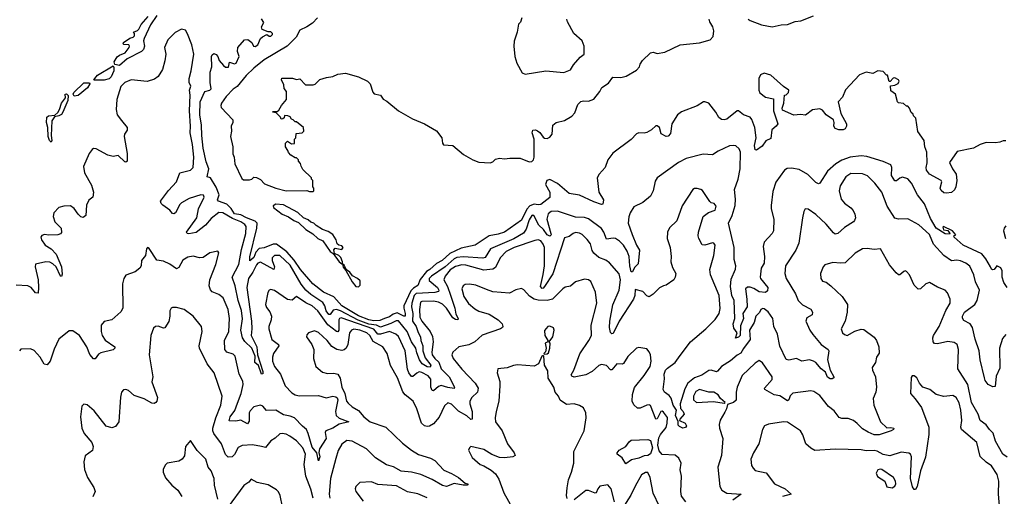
# Model space of a CAD drawing. Extents: x 2220520 to 2384350, y 721165 to 893491.
# Tile 237 of 256: x 2293342 to 2300963, y 856408 to 860101. Entities that reach past the tile are written whole.
import ezdxf

# ---------------------------------------------------------------- set-up
doc = ezdxf.new("R2010")
doc.units = 0

msp = doc.modelspace()

# ---------------------------------------------------------------- linework, layer by layer
at = {"layer": '0CON20XD'}
for points in [[(2294405, 860134.2), (2294355, 860060.8), (2294305.5, 859955), (2294301.9, 859938.1), (2294309.4, 859895), (2294299.9, 859870.1), (2294285, 859854), (2294175, 859796.5), (2294115, 859746.2), (2294080, 859755), (2294072.5, 859775), (2294098, 859812), (2294114.3, 859825.7), (2294160, 859845), (2294190, 859885), (2294193.3, 859895), (2294187.5, 859905), (2294149.3, 859909.3), (2294142.5, 859915), (2294146.7, 859925), (2294195, 859958.8), (2294220, 859965), (2294230, 859975), (2294230, 859995), (2294222.5, 860005), (2294255, 860017.5), (2294265, 860027.5), (2294282.5, 860065), (2294336.7, 860125)], [(2298980, 860105), (2298995, 860094), (2299085, 860061.8), (2299165, 860044.7), (2299235, 860061.2), (2299285, 860064.5), (2299345, 860087.9), (2299388, 860092), (2299485, 860130.6)], [(2295646.2, 860115), (2295609.4, 860075), (2295565.7, 860045), (2295510.9, 860019.1), (2295483.2, 859965), (2295413.8, 859896.2), (2295235, 859790), (2295155, 859725.3), (2295095, 859668.2), (2295026.7, 859583.3), (2294995, 859563.5), (2294939.4, 859505), (2294905, 859453.8), (2294898.6, 859435), (2294901.1, 859421.1), (2294992, 859325), (2294991.2, 859305), (2294978.8, 859275), (2294983, 859237), (2294974.2, 859195), (2294991.2, 859115), (2294992.3, 859062.3), (2295003.3, 859035), (2295007.5, 858985), (2295060.5, 858870.5), (2295075, 858860.8), (2295120.5, 858859.5), (2295140, 858865), (2295155, 858880), (2295175, 858877.5), (2295205, 858863.3), (2295238.3, 858828.3), (2295325, 858796), (2295405, 858776), (2295565, 858777.5), (2295585, 858770), (2295615, 858770), (2295620, 858775), (2295620, 858795), (2295610, 858805), (2295610, 858855), (2295600, 858865), (2295600, 858875), (2295535, 858940), (2295520, 858965), (2295517, 858987), (2295500, 859005), (2295500, 859015), (2295485, 859030), (2295475, 859030), (2295441.7, 859051.7), (2295421.7, 859071.7), (2295418.3, 859088.3), (2295400, 859115), (2295400, 859145), (2295415, 859160), (2295445, 859140), (2295468.3, 859141.7), (2295470, 859175), (2295480, 859185), (2295481.7, 859218.3), (2295530, 859225), (2295541.7, 859238.3), (2295540, 859265), (2295485, 859310), (2295475, 859310), (2295460, 859325), (2295445, 859330), (2295435, 859347.5), (2295417, 859357), (2295391.7, 859358.3), (2295388.3, 859341.7), (2295378.3, 859331.7), (2295365, 859330), (2295360, 859345), (2295328.3, 859378.3), (2295300, 859385), (2295305, 859390), (2295335, 859390), (2295349.3, 859400.7), (2295367.5, 859435), (2295406.7, 859483.3), (2295407.5, 859545), (2295388.3, 859568.3), (2295386.4, 859596.4), (2295370, 859635), (2295371.7, 859648.3), (2295455, 859646.7), (2295485, 859637.5), (2295511.7, 859641.7), (2295555, 859597.5), (2295613, 859597), (2295628.3, 859601.7), (2295665, 859636.7), (2295717, 859653), (2295765, 859660), (2295805, 859678.8), (2295865, 859686), (2295965, 859658), (2296035, 859625.8), (2296056.2, 859605), (2296075, 859540), (2296085, 859527.5), (2296135, 859516.2), (2296156, 859486), (2296185, 859468.6), (2296273.8, 859393.8), (2296381.8, 859331.8), (2296475.4, 859295.4), (2296568.6, 859238.6), (2296610.8, 859185), (2296614.1, 859144.1), (2296621.7, 859131.7), (2296695, 859126.7), (2296776.4, 859056.4), (2296850, 859015), (2296895, 858997.5), (2296985, 858992.5), (2297005, 859000), (2297025, 859020), (2297055, 859027.5), (2297095, 859023.3), (2297135, 859028.8), (2297215, 859028), (2297285, 858998.5), (2297305, 859001.9), (2297319.4, 859015), (2297325.5, 859035), (2297323.3, 859175), (2297310, 859225), (2297314.3, 859245), (2297335, 859246.7), (2297350.2, 859240.2), (2297368.2, 859228.2), (2297395, 859190), (2297405, 859182), (2297425, 859179.2), (2297445, 859191.2), (2297464, 859215), (2297470, 859285), (2297493.3, 859305), (2297559.7, 859320.3), (2297616.8, 859353.2), (2297640.3, 859379.7), (2297661.9, 859445), (2297685, 859467.1), (2297705, 859472.9), (2297745, 859470), (2297785, 859486.2), (2297833.3, 859545), (2297848.8, 859575), (2297900, 859610), (2297933.8, 859655), (2297995, 859654.2), (2298036.8, 859663.2), (2298115, 859710), (2298138.8, 859735), (2298144.1, 859755.9), (2298164, 859785), (2298224.6, 859845.4), (2298245, 859850), (2298275, 859838), (2298335, 859849.2), (2298454.3, 859905.7), (2298605, 859921.8), (2298686.9, 859945), (2298708.9, 859971.1), (2298714.3, 860015), (2298707.4, 860045), (2298683.9, 860085), (2298679.2, 860105)], [(2294957.3, 859732.7), (2294967.5, 859772.5), (2295005, 859759.2), (2295017.1, 859765), (2295040, 859815), (2295028.6, 859855), (2295031.4, 859885), (2295083.3, 859945), (2295108.3, 859948.3), (2295138.8, 859925), (2295152.5, 859895), (2295165, 859892.9), (2295185.5, 859905), (2295207.5, 859955), (2295221.2, 859968.8), (2295255, 859987.5), (2295273.1, 859973.1), (2295285, 859972.2), (2295300, 859985), (2295298.9, 859995), (2295285, 860008), (2295265, 860007.5), (2295220, 860025), (2295213.3, 860045), (2295231.2, 860078.8), (2295215, 860107.5)], [(2297230, 860115), (2297218.3, 860081.7), (2297203, 860067), (2297192.5, 860005), (2297170, 859935), (2297166.2, 859895), (2297174.2, 859815), (2297190, 859765), (2297230.5, 859690.5), (2297255, 859680), (2297415, 859703.8), (2297555, 859692.5), (2297605, 859713.3), (2297629.4, 859750.6), (2297680, 859810), (2297710, 859835), (2297712.5, 859895), (2297696.4, 859936.4), (2297630, 859995), (2297582.5, 860085), (2297577.5, 860105)], [(2300855.4, 858185.4), (2300819.3, 858249.3), (2300788, 858288), (2300645.3, 858355), (2300575.7, 858415), (2300573.3, 858426.7), (2300586.7, 858435), (2300562, 858465), (2300491.5, 858498.5), (2300485.9, 858494.1), (2300492.9, 858472.9), (2300526.8, 858466.8), (2300541.2, 858445), (2300539.5, 858440.5), (2300505, 858441.1), (2300435, 858486.1), (2300391.4, 858561.4), (2300346.2, 858675), (2300291.3, 858745), (2300245, 858833.3), (2300217.4, 858867.4), (2300175, 858881.4), (2300155, 858874.2), (2300128.3, 858851.7), (2300115, 858851.4), (2300090, 858895), (2300092.9, 858955), (2300085, 858976.2), (2300025, 859002.9), (2299899.9, 859039.9), (2299855, 859046.4), (2299769.2, 859035), (2299705, 859011.9), (2299660, 858985), (2299593.6, 858926.4), (2299535.8, 858835), (2299525, 858830), (2299505, 858840.8), (2299442.4, 858902.4), (2299375, 858939.1), (2299315, 858951.2), (2299282.7, 858947.3), (2299262.5, 858935), (2299195, 858842), (2299170.2, 858769.8), (2299158.3, 858661.7), (2299158.5, 858635), (2299178.9, 858555), (2299176.9, 858465), (2299165.6, 858444.4), (2299105, 858376.2), (2299096.4, 858343.6), (2299106.1, 858265), (2299105.4, 858215.4), (2299081.4, 858175), (2299074.5, 858105), (2299076.7, 858095), (2299131.5, 858025), (2299130.7, 857999.3), (2299115, 857986.7), (2299065, 857991.9), (2299025, 858017.3), (2298995, 858027.8), (2298975, 858028.6), (2298959.2, 858015), (2298971.3, 857935), (2298972.7, 857875), (2298940.4, 857825), (2298943.5, 857785), (2298921.2, 857728.8), (2298917.8, 857655), (2298905, 857642), (2298883.3, 857633.3), (2298895.8, 857675.8), (2298870.6, 857710.6), (2298863.6, 857745), (2298877.1, 857785), (2298871.7, 857925), (2298854.8, 857965), (2298844.2, 858035), (2298849.2, 858090.8), (2298881.4, 858168.6), (2298885.5, 858195), (2298871.8, 858241.8), (2298871.3, 858335), (2298828.5, 858525), (2298857.2, 858582.8), (2298879.4, 858660.6), (2298881.7, 858711.7), (2298874.1, 858785), (2298902.6, 858865), (2298918.1, 858945), (2298920.5, 859075), (2298911.7, 859101.7), (2298885, 859122.9), (2298865, 859127.5), (2298835, 859123.6), (2298748, 859082), (2298705, 859054.3), (2298631.4, 859058.6), (2298500, 859025), (2298440.6, 858995), (2298275.5, 858874.5), (2298260.7, 858849.3), (2298244.6, 858775), (2298225, 858732.9), (2298165, 858684.4), (2298095, 858650.5), (2298067.5, 858605), (2298055.8, 858574.2), (2298052.9, 858525), (2298082.4, 858437.6), (2298115.2, 858355.2), (2298138.8, 858315), (2298129.8, 858210.2), (2298099.8, 858180.2), (2298085, 858147.5), (2298075, 858146.7), (2298063.6, 858193.6), (2298060.2, 858265), (2298045, 858307.8), (2298015, 858353), (2297985, 858386.2), (2297955, 858404.7), (2297935, 858407.4), (2297885, 858399.5), (2297864.2, 858455), (2297845, 858483.8), (2297745, 858556.8), (2297715, 858567.9), (2297645, 858570.5), (2297505, 858617.7), (2297454.8, 858615.2), (2297433, 858597), (2297423.6, 858555), (2297453.6, 858445), (2297454.6, 858435), (2297445, 858424.7), (2297425, 858434.3), (2297395.5, 858475.5), (2297359.5, 858509.5), (2297325, 858580), (2297315, 858587.6), (2297305.3, 858584.7), (2297285, 858550.4), (2297261.6, 858478.4), (2297241.8, 858448.2), (2297167.1, 858402.9), (2296985.2, 858324.8), (2296945, 858258), (2296926.2, 858253.8), (2296775, 858264.9), (2296725, 858257.7), (2296705, 858247.1), (2296635, 858184.9), (2296528.4, 858115), (2296512.7, 858095), (2296510.8, 858080.8), (2296576.3, 858025), (2296585.7, 858005), (2296582.9, 857995), (2296555, 857988.3), (2296410.9, 857979.1), (2296395.3, 857964.7), (2296377.8, 857905), (2296374.5, 857875), (2296384.6, 857825), (2296382.4, 857765), (2296409.8, 857725), (2296427.5, 857677.5), (2296444.3, 857645), (2296445.9, 857615), (2296462.4, 857575), (2296463.2, 857535), (2296480.7, 857480.7), (2296523.5, 857425), (2296520.4, 857409.6), (2296495, 857410.9), (2296458.7, 857435), (2296436.8, 857465), (2296415, 857519.4), (2296408, 857555), (2296375.6, 857605.6), (2296340.2, 857685), (2296275, 857767.3), (2296255, 857767.1), (2296215, 857745.8), (2296135, 857719.7), (2296103.6, 857733.6), (2296045, 857743.2), (2295962.2, 857772.2), (2295825, 857844.1), (2295795, 857854.4), (2295768.7, 857851.3), (2295745, 857817.5), (2295735, 857816.2), (2295715.2, 857845), (2295704.5, 857885), (2295689.1, 857909.1), (2295595, 857972), (2295556.6, 858006.6), (2295521.2, 858051.2), (2295435, 858200), (2295355, 858274.7), (2295315, 858273.2), (2295296.1, 858255), (2295296.9, 858235), (2295314.6, 858185), (2295310, 858165), (2295205, 858222.7), (2295186.5, 858215), (2295175, 858202.3), (2295146.2, 858143.8), (2295112.2, 858095), (2295100.3, 858025), (2295135.8, 857765), (2295138.9, 857705), (2295132.9, 857655), (2295176.9, 857565), (2295184.2, 857504.2), (2295225.4, 857374.6), (2295225, 857357.5), (2295214.4, 857354.4), (2295190.9, 857420.9), (2295162.5, 857445), (2295166.2, 857495), (2295138.2, 857555), (2295085, 857608.5), (2295067.1, 857635), (2295054.2, 857695.8), (2295067.2, 857782.8), (2295058.8, 857848.8), (2295032.3, 857925), (2295009.9, 858039.9), (2294986, 858105), (2295037.5, 858205), (2295060.1, 858319.9), (2295093.5, 858445), (2295095, 858499.4), (2295084.7, 858515), (2295055, 858534.3), (2294989.5, 858559.5), (2294915, 858605.2), (2294885, 858606.9), (2294825, 858561.3), (2294781.4, 858508.6), (2294707.5, 858452.5), (2294652.6, 858442.6), (2294637.5, 858445), (2294634.2, 858455), (2294714.5, 858565), (2294726.4, 858635), (2294771.4, 858725), (2294765, 858742), (2294744.1, 858744.1), (2294655, 858716.7), (2294595, 858682.5), (2294581.4, 858668.6), (2294547.5, 858605), (2294535, 858596.2), (2294525, 858600), (2294505.4, 858625.4), (2294450, 858665), (2294438.1, 858678.1), (2294433.5, 858695), (2294495, 858778.5), (2294556.5, 858845), (2294582.9, 858915), (2294663.8, 858935), (2294685, 858956.7), (2294689.1, 859035), (2294679, 859135), (2294660.8, 859225), (2294663.6, 859275), (2294655.7, 859394.3), (2294661.6, 859515), (2294656.8, 859555), (2294666.9, 859585), (2294655.3, 859615), (2294654.7, 859645), (2294670, 859705), (2294689.2, 859835), (2294675.3, 859905.3), (2294642.4, 859992.4), (2294625, 860018.8), (2294595, 860028.8), (2294545, 860002.9), (2294490, 859945), (2294463.8, 859885), (2294473.3, 859835), (2294466.9, 859783.1), (2294447.9, 859715), (2294415, 859660), (2294385, 859639.6), (2294328.8, 859621.2), (2294205, 859634.5), (2294155, 859613.1), (2294125, 859582.9), (2294093.4, 859483.4), (2294089.6, 859405), (2294097.1, 859365), (2294129.2, 859319.3), (2294174.4, 859265), (2294174.4, 859245), (2294154.5, 859215), (2294150.8, 859195), (2294174.6, 859065.4), (2294174, 859006), (2294165, 858996.7), (2294155, 858998.8), (2294105, 859050), (2294065, 859040), (2294025, 859052.2), (2293935, 859100), (2293915, 859102.5), (2293902.5, 859095), (2293881.1, 859065), (2293835.9, 858964.1), (2293844.4, 858915), (2293898.5, 858818.5), (2293914.4, 858765), (2293907.5, 858725), (2293877.6, 858702.4), (2293860, 858665), (2293854.5, 858585), (2293835, 858567.9), (2293815, 858572.7), (2293793.8, 858593.8), (2293765, 858638.1), (2293735, 858657.5), (2293685, 858657.3), (2293646, 858645), (2293606.7, 858605), (2293601.8, 858575), (2293615, 858535.8), (2293664.3, 858485), (2293667.3, 858452.7), (2293659.4, 858440.6), (2293636.7, 858433.3), (2293567.3, 858432.7), (2293535, 858435.6), (2293515, 858428.8), (2293506.2, 858415), (2293510.8, 858395), (2293540.8, 858355), (2293585.4, 858325.4), (2293625, 858284.2), (2293666.7, 858185), (2293670.8, 858129.2), (2293665, 858110), (2293657.5, 858115), (2293625.7, 858185), (2293599.2, 858209.2), (2293575, 858221.2), (2293545, 858223.8), (2293465, 858206), (2293461.5, 858185), (2293484.6, 858085), (2293488.9, 858025), (2293485, 857983.3), (2293465, 857985.6), (2293430.5, 858025), (2293405, 858037.9), (2293315, 858043.2)], [(2300975, 859162.5), (2300955, 859162.5), (2300928.3, 859151.7), (2300895, 859146.2), (2300821.7, 859148.3), (2300775, 859133.3), (2300724.1, 859105.9), (2300599.3, 859080.7), (2300540, 858995), (2300561.4, 858945), (2300589.4, 858905), (2300595.7, 858855), (2300588, 858805), (2300577.3, 858782.7), (2300555, 858763.3), (2300516.7, 858756.7), (2300495, 858760), (2300475, 858776.7), (2300466, 858795), (2300478.8, 858845), (2300473.3, 858855), (2300385, 858904.2), (2300360, 858935), (2300358.1, 858955), (2300367, 858993), (2300363.8, 859073.8), (2300348, 859115), (2300342, 859165), (2300294.2, 859235), (2300277, 859337), (2300260, 859355), (2300258.3, 859368.3), (2300241.7, 859381.7), (2300230, 859415), (2300215, 859430), (2300205, 859430), (2300181.7, 859451.7), (2300145, 859457.5), (2300137.5, 859465), (2300120, 859525), (2300085, 859550), (2300081.7, 859588.3), (2300115, 859592.5), (2300142.3, 859607.7), (2300148.8, 859625), (2300143.8, 859635), (2300115, 859651.2), (2300101.7, 859648.3), (2300078.3, 859621.7), (2300071.7, 859621.7), (2300060, 859670), (2300051.7, 859671.7), (2300025, 859699.2), (2299985, 859704.4), (2299944.7, 859685.3), (2299893.2, 859693.2), (2299841.4, 859675), (2299735, 859558.8), (2299709.7, 859500.3), (2299676.7, 859465), (2299698.8, 859375), (2299741.2, 859295), (2299741.2, 859275), (2299732.5, 859255), (2299715, 859246.7), (2299683, 859247), (2299655, 859256.7), (2299643.8, 859275), (2299646.2, 859305), (2299640, 859325), (2299585, 859363.8), (2299555, 859400), (2299535, 859411.2), (2299478.3, 859401.7), (2299425, 859360), (2299385, 859367.5), (2299335, 859362.5), (2299245, 859400), (2299242.5, 859415), (2299257.5, 859455), (2299263, 859517), (2299275, 859520), (2299293, 859537), (2299296.2, 859556.2), (2299255, 859583.3), (2299155, 859670), (2299105, 859686.2), (2299075.9, 859674.1), (2299063.3, 859645), (2299063.8, 859555), (2299071.2, 859535), (2299115, 859501.2), (2299177, 859487), (2299176.7, 859395), (2299210, 859295), (2299196.2, 859275), (2299163.2, 859246.8), (2299155, 859180), (2299117.7, 859162.3), (2299089.7, 859120.3), (2299045, 859090), (2299035, 859092.5), (2299029.7, 859125), (2299042.7, 859185), (2299031.4, 859265), (2299007.7, 859327.7), (2298995, 859344.6), (2298944.3, 859364.3), (2298905, 859394.3), (2298895.8, 859394.2), (2298815, 859331.2), (2298795, 859324), (2298775, 859328.8), (2298754.4, 859344.4), (2298730.8, 859385), (2298675, 859454), (2298645, 859464.2), (2298635, 859464.2), (2298586.8, 859433.2), (2298465, 859386.7), (2298434, 859365), (2298390, 859295), (2298380.7, 859219.3), (2298360.7, 859199.3), (2298345, 859196.7), (2298307.5, 859217.5), (2298293.3, 859265), (2298275, 859278.8), (2298265, 859278.8), (2298231.2, 859248.8), (2298195, 859227.3), (2298175, 859222.1), (2298135, 859224.2), (2298115, 859215.8), (2298076.2, 859173.8), (2297932.6, 859067.4), (2297894.6, 859015), (2297872.9, 858955), (2297827.5, 858905), (2297811.2, 858875), (2297825.6, 858765), (2297860.4, 858705), (2297855, 858672.5), (2297845, 858668.8), (2297785, 858689.2), (2297675, 858741.5), (2297595, 858755.4), (2297505, 858832.5), (2297445, 858863.2), (2297423.3, 858855), (2297413.2, 858825), (2297445, 858764), (2297446.6, 858723.4), (2297375, 858669.4), (2297355, 858665.4), (2297325, 858672.5), (2297290.8, 858659.2), (2297266.3, 858633.7), (2297225, 858547.5), (2297095, 858455.6), (2297045, 858439.5), (2296975, 858426.9), (2296866.4, 858353.6), (2296758.3, 858331.7), (2296671.7, 858288.3), (2296611.5, 858235), (2296568.9, 858211.1), (2296518, 858165), (2296490.5, 858149.5), (2296441.6, 858088.4), (2296425, 858041.8), (2296389.8, 858020.2), (2296370.3, 857999.7), (2296316.4, 857885), (2296314.4, 857865), (2296326.9, 857825), (2296325.2, 857804.8), (2296315, 857804.3), (2296265, 857829.9), (2296231.8, 857818.2), (2296205, 857797.5), (2296165.1, 857784.9), (2296130.4, 857769.6), (2296083.1, 857766.9), (2296045, 857774.4), (2295965, 857805.9), (2295834.7, 857885), (2295775, 857953.3), (2295695, 857989.4), (2295610.9, 858055), (2295515, 858164.7), (2295467.7, 858237.7), (2295411.2, 858301.2), (2295331.1, 858361.1), (2295305, 858362.2), (2295235, 858333.4), (2295195, 858326.9), (2295170.8, 858299.2), (2295155, 858259.4), (2295123.2, 858233.2), (2295124.8, 858264.8), (2295177, 858485), (2295179.3, 858525), (2295165, 858539.5), (2295097.8, 858565), (2295055, 858589.1), (2295005, 858597.9), (2294978.6, 858638.6), (2294945, 858672.7), (2294880, 858695), (2294874.7, 858705), (2294886.1, 858745), (2294862.5, 858802.5), (2294818, 858875), (2294794, 858884), (2294806.8, 858945), (2294785, 858998.8), (2294763.3, 859105), (2294751.8, 859205), (2294750.3, 859285), (2294737.3, 859365), (2294740, 859465), (2294775.6, 859544.4), (2294815, 859556), (2294824, 859565), (2294816.7, 859615), (2294816.4, 859693.6), (2294830, 859735), (2294826, 859815), (2294831.2, 859828.8), (2294845, 859838), (2294862.3, 859832.3), (2294876.7, 859815), (2294886.7, 859785), (2294920, 859745), (2294935, 859732.9), (2294957.3, 859732.7)], [(2293921.4, 859631.4), (2293916.9, 859635), (2293922.8, 859645), (2293945, 859670.9), (2294065, 859742.5), (2294071.2, 859731.2), (2294071.1, 859705), (2294050.7, 859659.3), (2294035, 859643.8), (2293995, 859633.6), (2293921.4, 859631.4)], [(2293765, 859508), (2293756, 859525), (2293762.7, 859537.3), (2293838.8, 859611.2), (2293881.7, 859611.7), (2293885.4, 859605), (2293866.7, 859573.3), (2293795, 859514), (2293765, 859508)], [(2293585, 859150.8), (2293573.5, 859165), (2293563.6, 859195), (2293561.2, 859265), (2293549.1, 859305), (2293552.5, 859345), (2293565, 859357.3), (2293615, 859362.5), (2293637.5, 859382.5), (2293651.1, 859405), (2293665.7, 859455), (2293697.5, 859495), (2293693.8, 859525), (2293705.7, 859525.7), (2293717, 859513), (2293713.8, 859473.8), (2293676.1, 859383.9), (2293665, 859367.5), (2293646.2, 859355), (2293611.4, 859348.6), (2293592.1, 859317.9), (2293586.2, 859205), (2293592.5, 859165), (2293585, 859150.8)], [(2300975, 857662.3), (2300949.3, 857630.7), (2300925.3, 857555.3), (2300928.1, 857401.9), (2300900.8, 857339.3), (2300891.4, 857258.6), (2300875, 857256.5), (2300837.1, 857275), (2300815.7, 857305), (2300809.2, 857325), (2300775.5, 857465), (2300768.2, 857535), (2300736.9, 857625), (2300716.9, 857716.9), (2300698.6, 857745), (2300649.2, 857769.2), (2300638.6, 857788.6), (2300638.9, 857805), (2300655, 857834.3), (2300735, 857894.5), (2300752.5, 857925), (2300771.9, 858005), (2300739.8, 858069.8), (2300727.3, 858125), (2300695, 858191.9), (2300665, 858214.4), (2300625, 858232.9), (2300595, 858237.1), (2300555, 858232.2), (2300494.7, 858274.7), (2300415, 858362.5), (2300385, 858436.7), (2300301.1, 858511.1), (2300215, 858557.5), (2300145, 858554.3), (2300115, 858562.2), (2300056.9, 858655), (2300015, 858765.6), (2299960, 858835), (2299905, 858890), (2299865, 858906.2), (2299775, 858909.1), (2299736, 858884), (2299692.7, 858815), (2299684.6, 858774.6), (2299701.2, 858711.2), (2299725, 858680.6), (2299773.9, 858643.9), (2299793.6, 858623.6), (2299807.1, 858595), (2299811.4, 858565), (2299804.4, 858545.6), (2299795, 858534.2), (2299725, 858491.4), (2299675.4, 858444.6), (2299655, 858439.2), (2299639.8, 858449.8), (2299585, 858517.1), (2299505, 858591.4), (2299445, 858632), (2299422.5, 858635), (2299411.2, 858615), (2299400, 858565), (2299371.4, 858368.6), (2299349.4, 858315), (2299269.2, 858195), (2299265.6, 858135), (2299273.5, 858095), (2299346.8, 857976.8), (2299367.9, 857925), (2299401, 857891), (2299465, 857857.5), (2299479.2, 857835), (2299475.8, 857815), (2299435, 857790.5), (2299427.3, 857765), (2299457.8, 857695), (2299481.2, 857661.2), (2299544.3, 857585), (2299600.8, 857545), (2299604.2, 857535), (2299594.5, 857465), (2299614.3, 857385), (2299644.2, 857335), (2299643.8, 857325), (2299631.9, 857318.1), (2299615, 857319.5), (2299595, 857331.9), (2299580.3, 857370.3), (2299545, 857395.6), (2299505, 857444.3), (2299486.2, 857455), (2299455, 857464.4), (2299395, 857454.3), (2299355, 857475.7), (2299295, 857462.1), (2299275, 857469.4), (2299225, 857571.2), (2299206.4, 857665), (2299180.4, 857725), (2299171.2, 857785), (2299135, 857836.7), (2299105, 857860.6), (2299095, 857862.9), (2299078, 857855), (2299068.8, 857831.2), (2299038.9, 857805), (2299027.1, 857755), (2298992, 857695), (2298997.1, 857622.9), (2298945.5, 857554.5)], [(2298945.5, 857554.5), (2298925, 857516.7), (2298895, 857503), (2298843.2, 857456.8), (2298775, 857413.2), (2298742.9, 857377.1), (2298735, 857373.8), (2298695, 857385.9), (2298675, 857382.1), (2298622.4, 857347.6), (2298565, 857326), (2298514.2, 857285), (2298489.2, 857240.8), (2298453.3, 857125), (2298457.9, 857087.9), (2298477.5, 857065), (2298485.6, 857045), (2298452, 857005), (2298450, 856995), (2298494, 856975), (2298504.2, 856955), (2298495, 856942.5), (2298475, 856935.7), (2298447.9, 856947.9), (2298439.8, 856959.8), (2298438, 856988), (2298417.9, 857035), (2298426.2, 857075), (2298401, 857115), (2298385, 857168.5), (2298369, 857189), (2298332.2, 857215), (2298322.1, 857235), (2298332.9, 857317.1), (2298331.4, 857355), (2298341.5, 857385), (2298355, 857401), (2298416.8, 857445), (2298455, 857500), (2298534.6, 857605), (2298653.5, 857705), (2298725, 857778.5), (2298755.3, 857825), (2298763.4, 857863.4), (2298755.2, 857965.2), (2298690, 858125), (2298684.3, 858165), (2298715.6, 858275), (2298724.1, 858354.1), (2298715, 858370), (2298705, 858371.2), (2298645, 858354.4), (2298625, 858355.8), (2298597.8, 858405), (2298593.7, 858426.3), (2298595.6, 858455), (2298632.5, 858575), (2298672.8, 858607.2), (2298725, 858624.2), (2298732, 858655), (2298717.3, 858677.3), (2298695, 858683.3), (2298685, 858693.3), (2298627, 858777), (2298615, 858786), (2298585, 858793.3), (2298565, 858793.3), (2298553.3, 858785), (2298470.5, 858659.5), (2298428.7, 858541.3), (2298370.9, 858489.1), (2298355.8, 858454.2), (2298352.9, 858405), (2298375.6, 858335), (2298384.4, 858265), (2298382.2, 858225), (2298395, 858181.2), (2298420.8, 858135), (2298415.8, 858105), (2298405, 858086.7), (2298346.2, 858043.8), (2298325, 858040), (2298295, 858024.2), (2298245, 857973.1), (2298215, 857954.4), (2298195, 857962.5), (2298165, 857994.2), (2298105, 858010), (2298102.2, 857965), (2298092.5, 857935), (2297981.9, 857765), (2297935, 857670), (2297925, 857668), (2297915, 857678), (2297908, 857715), (2297910, 857765), (2297932.7, 857892.7), (2297982.9, 858005), (2297993.3, 858085), (2297981.5, 858131.5), (2297907.5, 858217.5), (2297877.8, 858237.8), (2297825, 858257.8), (2297785, 858291.5), (2297772.6, 858312.6), (2297759.5, 858365), (2297735, 858398.4), (2297695, 858435.4), (2297675, 858447.1), (2297645, 858451.4), (2297625, 858445.6), (2297595, 858421.9), (2297559.7, 858410.3), (2297467.7, 858132.3), (2297405, 858033.3), (2297395, 858020.9), (2297385, 858018.5), (2297372.7, 858035), (2297395, 858128), (2297403.9, 858195), (2297403.5, 858335), (2297395, 858362.9), (2297375, 858386.9), (2297355, 858395.6), (2297330.6, 858389.4), (2297168.5, 858335), (2297106.4, 858305), (2297061.8, 858255), (2297025, 858181.9), (2297005, 858167.7), (2296935, 858161.4), (2296795, 858198.9), (2296765, 858200.8), (2296715, 858187.5), (2296675, 858162.6), (2296636.4, 858115), (2296626.1, 858085), (2296653, 858035), (2296677.1, 857967.1), (2296711.3, 857865), (2296719.3, 857819.3), (2296736.9, 857785), (2296734, 857776), (2296715, 857777.5), (2296695, 857790.5), (2296646.2, 857865), (2296615, 857895.7), (2296585, 857912.6), (2296545, 857920.5), (2296455, 857917.2), (2296445, 857911.9), (2296437.8, 857855), (2296439.8, 857795), (2296454.8, 857764.8), (2296518.8, 857685), (2296536.6, 857646.6), (2296542.7, 857605), (2296531.8, 857525), (2296535.3, 857505), (2296554.8, 857475), (2296586.7, 857446.7), (2296605.2, 857395.2), (2296665.2, 857335), (2296706.7, 857255), (2296705, 857244), (2296655, 857250.7), (2296603.8, 857266.2), (2296585, 857259.4), (2296545, 857226.5), (2296535, 857226.9), (2296523.3, 857253.3), (2296524.8, 857315), (2296505, 857342.5), (2296455, 857368.3), (2296435, 857372), (2296415, 857362.5), (2296385, 857335.5), (2296375, 857336.5), (2296354.2, 857364.2), (2296343.8, 857393.8), (2296326.7, 857535), (2296275, 857647.5), (2296253.9, 857663.9), (2296205, 857684.7), (2296136.1, 857663.9), (2296115, 857663.6), (2296083, 857703), (2295829.9, 857790.1), (2295817.7, 857785), (2295813.2, 857775), (2295813.5, 857695), (2295805, 857683.2), (2295795, 857684.7), (2295726.1, 857736.1), (2295650.5, 857845), (2295605, 857884.3), (2295557.7, 857907.7), (2295485, 857956), (2295451.1, 857928.9), (2295415, 857931.8), (2295315, 858002.5), (2295285, 858011.2), (2295273.3, 858005), (2295263, 857987), (2295246, 857895), (2295251.7, 857871.7), (2295277.6, 857837.6), (2295291.1, 857805), (2295288.9, 857775), (2295270.9, 857725), (2295271.1, 857705), (2295295, 857624), (2295345, 857585.6), (2295347.5, 857575), (2295306.9, 857515), (2295299.6, 857485), (2295299.2, 857455), (2295314.2, 857414.2), (2295360, 857355), (2295398, 857265), (2295449.7, 857209.7), (2295473.4, 857193.4), (2295505, 857187.5), (2295655, 857188.4), (2295715, 857170.2), (2295765, 857184.9), (2295790.1, 857180.1), (2295800.3, 857170.3), (2295804.4, 857155), (2295786.4, 857065), (2295791.9, 857035), (2295815, 857013.3), (2295888.8, 856985), (2295815, 856968.2), (2295765, 856936.4), (2295712.2, 856915), (2295707.3, 856902.7), (2295714.8, 856855), (2295661.7, 856775), (2295656.8, 856746.8), (2295664.2, 856715), (2295655, 856683.3), (2295641.1, 856745), (2295605, 856788.5), (2295574.8, 856895.2), (2295563.4, 856925), (2295530.4, 856950.4), (2295469.1, 857015), (2295435, 857029.4), (2295385, 857039.4), (2295325, 857074.7), (2295252.1, 857072.1), (2295225, 857106), (2295205, 857114), (2295155, 857100.6), (2295125, 857070.8), (2295119.1, 857055), (2295118.7, 856991.3), (2295105, 856969.4), (2295055, 856998.8), (2295015, 856990), (2294963.1, 856993.1), (2294970.4, 857025), (2295006.6, 857073.4), (2295029.5, 857130.5), (2295056.8, 857205), (2295073.3, 857275), (2295069.1, 857299.1), (2295042.1, 857355), (2295009.5, 857495), (2294995, 857509.4), (2294944.7, 857524.7), (2294930.4, 857545), (2294928.5, 857615), (2294960, 857685), (2294967.1, 857785), (2294955.2, 857855.2), (2294916.2, 857946.2), (2294885, 857972.9), (2294832.4, 857992.4), (2294818.3, 858008.3), (2294809.5, 858039.5), (2294813.9, 858085), (2294861.4, 858205), (2294882.5, 858295), (2294875, 858307.5), (2294815, 858293.8), (2294762.2, 858257.8), (2294735, 858255.6), (2294685, 858267.8), (2294645, 858260), (2294605, 858237.1), (2294575, 858182), (2294555, 858171.4), (2294505, 858206.7), (2294455, 858230.6), (2294405, 858238.6), (2294345, 858328), (2294332.5, 858335), (2294324.3, 858325), (2294315.5, 858274.5), (2294286.2, 858235), (2294283.8, 858195), (2294272.5, 858175), (2294235, 858146.9), (2294165, 858120.8), (2294148.6, 858095), (2294138, 858055), (2294140, 857865), (2294125, 857836.2), (2294055, 857776.2), (2293995, 857763.3), (2293972.9, 857735), (2293971.9, 857685), (2293981.9, 857655), (2294005, 857618.9), (2294080, 857565), (2294079.2, 857555), (2294065, 857542.5), (2293969.6, 857520.4), (2293951.5, 857508.5), (2293925.6, 857474.4), (2293915, 857474.4), (2293885, 857507.1), (2293863.1, 857565), (2293805.6, 857655), (2293755, 857690.8), (2293725, 857690.8), (2293645.5, 857624.5), (2293610.6, 857549.4), (2293578.6, 857455), (2293555, 857426.7), (2293533, 857433), (2293502, 857485), (2293455, 857538.8), (2293425, 857550), (2293350.7, 857549.3), (2293340, 857535)], [(2295840, 858210), (2295840, 858225), (2295828.3, 858258.3), (2295813.6, 858273.6), (2295780, 858290), (2295773.3, 858316.7), (2295785, 858330), (2295835, 858320), (2295847, 858337), (2295835, 858350), (2295813, 858353), (2295800, 858365), (2295792.5, 858395), (2295766.4, 858436.4), (2295730.7, 858460.7), (2295686.4, 858476.4), (2295637, 858507), (2295620, 858525), (2295595, 858532.5), (2295575, 858550), (2295540, 858565), (2295495, 858607.5), (2295385, 858667.5), (2295325, 858672.5), (2295305, 858660), (2295307.5, 858645), (2295374.3, 858595), (2295422.8, 858572.8), (2295463.8, 858545), (2295500.8, 858530.8), (2295558, 858475), (2295611.1, 858441.1), (2295650.8, 858405), (2295687.8, 858387.8), (2295745, 858306.2), (2295769.3, 858289.3), (2295815, 858224), (2295835, 858210), (2295840, 858210)], [(2300974.4, 858505), (2300960.9, 858485), (2300957.7, 858465), (2300972.7, 858405)], [(2300985, 856710.8), (2300952.2, 856735), (2300894.7, 856834.7), (2300877.3, 856897.3), (2300848.2, 856925), (2300822.3, 856962.3), (2300777.3, 856995), (2300761.5, 857045), (2300708.9, 857135), (2300681.9, 857275), (2300602.9, 857395), (2300607.7, 857545), (2300597.5, 857585), (2300575, 857600.4), (2300525, 857608.4), (2300445, 857590), (2300423.1, 857593.1), (2300413.3, 857605), (2300410, 857635), (2300414.6, 857655), (2300428.2, 857675), (2300460, 857725), (2300511.4, 857848.6), (2300543.3, 857905), (2300543.1, 857935), (2300524.4, 857984.4), (2300505, 858004.2), (2300445, 858028.9), (2300385, 858066), (2300354.4, 858055.6), (2300315, 858016.7), (2300295, 858013.3), (2300265, 858043.3), (2300230, 858125), (2300205, 858151.2), (2300195, 858156.2), (2300185, 858151.2), (2300155, 858124.2), (2300143.3, 858125), (2300125, 858139.2), (2300075, 858201.4), (2300005, 858326.7), (2299955, 858320.6), (2299902.1, 858327.9), (2299865.5, 858324.5), (2299808.7, 858291.3), (2299731.7, 858218.3), (2299695.7, 858214.3), (2299635, 858219.2), (2299575, 858202), (2299560, 858185), (2299541.2, 858135), (2299543.8, 858095), (2299556.2, 858076.2), (2299585, 858068), (2299620, 858040), (2299708.6, 857955), (2299750, 857895), (2299747.1, 857835), (2299730, 857765), (2299700.8, 857705), (2299710, 857675), (2299725, 857660.6), (2299746.2, 857653.8), (2299805, 857688.9), (2299855, 857704.3), (2299875, 857700.8), (2299955, 857641.9), (2299972.7, 857615), (2299990.8, 857565), (2299993.8, 857516.2), (2299972.5, 857485), (2299966.2, 857445), (2299939.2, 857405), (2299942, 857385), (2299965.8, 857335), (2299972.5, 857255), (2299968.1, 857215), (2299948.9, 857165), (2299953.8, 857113.8), (2300004.4, 856985), (2300055, 856938.8), (2300085, 856942.5), (2300108, 856935), (2300105.8, 856925), (2300086.7, 856915), (2299995, 856884), (2299955, 856885.3), (2299908.6, 856905), (2299865, 856930), (2299825, 856973.1), (2299794.6, 856994.6), (2299755, 857010.4), (2299705, 857010.8), (2299685, 857018.2), (2299645, 857069.5), (2299602.5, 857105), (2299535, 857189.6), (2299489.5, 857219.5), (2299465, 857224.6), (2299325, 857206.7), (2299305, 857187.5), (2299294, 857155), (2299285, 857147.5), (2299225, 857186.7), (2299182.5, 857195), (2299110, 857235), (2299107.5, 857245), (2299165.9, 857314.1), (2299165.8, 857335), (2299091.7, 857441.7), (2299065, 857461.2), (2299035, 857440), (2298934.6, 857345.4), (2298894.5, 857255), (2298887.1, 857215), (2298887.9, 857152.1), (2298866.7, 857135), (2298820.7, 857119.3), (2298813.5, 857085), (2298800.5, 857060.5), (2298765, 856998.1), (2298755.4, 856965), (2298758.2, 856935), (2298784.3, 856855), (2298773.2, 856725), (2298746.2, 856635), (2298760.5, 856485), (2298776, 856456), (2298815, 856432.1), (2298926.2, 856425), (2298861.1, 856378.9)], [(2295965, 858030), (2295977, 858043), (2295978.3, 858078.3), (2295957, 858097), (2295917, 858117), (2295897.5, 858145), (2295872.5, 858162.5), (2295855, 858200), (2295840, 858210), (2295845, 858183.3), (2295867.5, 858157.5), (2295915, 858071.2), (2295945, 858034), (2295965, 858030)], [(2300986, 858025), (2300958.6, 858065), (2300947.5, 858105), (2300946.9, 858155), (2300935, 858178.8), (2300905, 858193.3), (2300885, 858166.7), (2300875, 858163.8), (2300865, 858168.8), (2300855.4, 858185.4)], [(2298497.1, 856365), (2298465, 856408.8), (2298459.6, 856445), (2298464.2, 856564.2), (2298453.6, 856613.6), (2298461.3, 856665), (2298445, 856703.3), (2298415, 856727.5), (2298315, 856732.3), (2298291.4, 856761.4), (2298282.3, 856805), (2298288.9, 856861.1), (2298301.7, 856888.3), (2298345, 856941.1), (2298354.7, 856975), (2298355, 857020), (2298325, 857060), (2298315, 857066.9), (2298304.6, 857065.4), (2298275, 857007.5), (2298265, 857006.7), (2298225, 857111.1), (2298215, 857116.4), (2298195.4, 857114.6), (2298145, 857090), (2298125, 857091.2), (2298096.4, 857116.4), (2298081.8, 857145), (2298084.1, 857195.9), (2298099.6, 857250.4), (2298175.8, 857345), (2298223.1, 857415), (2298229.6, 857455), (2298225.3, 857505.3), (2298215, 857528.8), (2298195, 857551.2), (2298135, 857560), (2298115, 857556.2), (2298049.7, 857490.3), (2298015, 857438), (2298005, 857431.4), (2297965, 857434.3), (2297925, 857388), (2297915, 857389.2), (2297885, 857422.9), (2297845, 857430), (2297825, 857421.4), (2297774.3, 857375), (2297725, 857348.5), (2297635, 857331.8), (2297615, 857340), (2297611.1, 857348.9), (2297631.3, 857385), (2297677.4, 857512.6), (2297748.6, 857615), (2297766.9, 857655), (2297765.5, 857735), (2297810.5, 857905), (2297799.8, 857989.8), (2297763.2, 858073.2), (2297745, 858086), (2297715, 858090), (2297645, 858070), (2297605, 858036), (2297565, 858027.8), (2297545, 858015.6), (2297465, 857936.7), (2297425.7, 857924.3), (2297355, 857928.1), (2297325, 857935.8), (2297289.1, 857959.1), (2297245, 858009.2), (2297225, 858018), (2297181.7, 858008.3), (2297133, 857983), (2297005, 857993.5), (2296955, 858010.9), (2296873.3, 858045), (2296825, 858053.1), (2296790.7, 858049.3), (2296775, 858040), (2296765.5, 858015), (2296780.8, 857955), (2296815, 857903.1), (2296865, 857859.5), (2296895, 857843.6), (2296975, 857818.9), (2297045.9, 857775.9), (2297077.1, 857745), (2297082, 857725), (2297078, 857715), (2297064.4, 857705.6), (2296922.8, 857657.2), (2296865.4, 857604.6), (2296818.6, 857581.4), (2296740, 857565), (2296695, 857526), (2296686.9, 857505), (2296696.9, 857475), (2296764.1, 857394.1), (2296868.8, 857285), (2296890, 857245), (2296884.7, 857215.3), (2296840.9, 857175), (2296826.7, 857145), (2296826.8, 857125), (2296845.4, 857065), (2296845.7, 857005), (2296835, 857004.4), (2296802.8, 857032.8), (2296738.6, 857068.6), (2296685, 857121.8), (2296655, 857131.9), (2296630.5, 857109.5), (2296588.8, 857021.2), (2296545, 856970), (2296515, 856952.2), (2296495, 856948.9), (2296475, 856954.3), (2296453.1, 856975), (2296416.5, 857086.5), (2296388.9, 857145), (2296325.3, 857195.3), (2296308.1, 857218.1), (2296267.6, 857325), (2296212.2, 857422.2), (2296185.7, 857515.7), (2296153.5, 857565), (2296078.7, 857608.6), (2296051.9, 857655), (2296029.1, 857675), (2295974.3, 857695), (2295927.6, 857702.4), (2295909.4, 857695), (2295894.8, 857675.2), (2295882.4, 857585), (2295868.5, 857555), (2295855, 857543.5), (2295835, 857538.5), (2295796.2, 857546.2), (2295758.9, 857568.9), (2295721.1, 857615), (2295655, 857678.6), (2295625, 857689.2), (2295577.5, 857675), (2295565, 857660), (2295563.3, 857645), (2295603.3, 857585), (2295618.8, 857545), (2295616.2, 857475), (2295634, 857415), (2295685, 857370), (2295725, 857360), (2295775, 857362.9), (2295805, 857354), (2295823.2, 857323.2), (2295836.9, 857255), (2295859.2, 857205), (2295872.5, 857145), (2295885, 857129.2), (2295915, 857102.2), (2295964.1, 857074.1), (2296006.9, 857025), (2296054.4, 856985), (2296175, 856943.1), (2296305, 856819.4), (2296374, 856765), (2296429.2, 856730.8), (2296523.2, 856703.2), (2296555, 856686.7), (2296625, 856609.5), (2296685, 856585.8), (2296739.4, 856555), (2296791.2, 856511.2), (2296812.5, 856505), (2296806.7, 856493.3), (2296775.8, 856494.2), (2296705, 856508.1), (2296645, 856484.3), (2296615, 856491.7), (2296535, 856539.6), (2296446.9, 856576.9), (2296375, 856594.7), (2296295, 856601.9), (2296235, 856637.1), (2296181.4, 856651.4), (2296097, 856707), (2296025.6, 856775), (2295915, 856835.4), (2295875, 856839.5), (2295837, 856813), (2295808, 856762), (2295790.5, 856700.5), (2295748.9, 856545), (2295737.1, 856425), (2295742.3, 856395)], [(2295613.3, 856395), (2295595, 856463.1), (2295556.9, 856563.1), (2295545.3, 856655), (2295553.5, 856733.5), (2295535, 856784.4), (2295485, 856836.7), (2295432, 856875), (2295405, 856889.4), (2295374.3, 856895.7), (2295355, 856892), (2295320.3, 856859.7), (2295285, 856838.8), (2295245, 856787.5), (2295213.1, 856793.1), (2295145, 856808.2), (2295065, 856801.2), (2295034.1, 856785.9), (2295005, 856731.9), (2294986.1, 856713.9), (2294955, 856712.5), (2294935, 856733.3), (2294904.7, 856815), (2294845.3, 856895), (2294836.6, 856915), (2294836.5, 856935), (2294859.8, 857015), (2294898.9, 857115), (2294909.1, 857185), (2294846.5, 857365), (2294792.2, 857435), (2294733.5, 857555), (2294730.9, 857575), (2294754.4, 857684.4), (2294749.2, 857725), (2294686, 857805), (2294615, 857856.2), (2294555, 857870.8), (2294525, 857871.2), (2294513.8, 857865), (2294504.5, 857845.5), (2294505.6, 857805), (2294497, 857763), (2294465, 857712.5), (2294455, 857710), (2294415, 857727.5), (2294392.5, 857725), (2294378.8, 857711.2), (2294358.6, 857655), (2294344.3, 857505), (2294371.8, 857335), (2294365.6, 857295), (2294408.6, 857175), (2294404.2, 857145.8), (2294395.9, 857134.1), (2294384, 857126), (2294365, 857129.4), (2294305, 857163.3), (2294229.7, 857189.7), (2294185, 857229.2), (2294165, 857235.6), (2294145, 857233.8), (2294130, 857215), (2294123, 857177), (2294110.6, 856985), (2294085, 856949.2), (2294055, 856938.1), (2294011.3, 856951.3), (2293919.4, 857069.4), (2293865, 857116.7), (2293838.3, 857121.7), (2293824.2, 857105.8), (2293812, 857025), (2293822.9, 856935), (2293842, 856895), (2293901.2, 856825), (2293912, 856795), (2293905, 856763.8), (2293848.8, 856721.2), (2293840, 856675), (2293844.2, 856615), (2293866.2, 856555), (2293915.9, 856475.9), (2293927.5, 856445), (2293907.5, 856405)], [(2297405, 857510), (2297425, 857512.5), (2297435, 857520), (2297446.7, 857555), (2297447.5, 857595), (2297440, 857605), (2297467.5, 857645), (2297480, 857695), (2297473, 857713), (2297445, 857727.5), (2297430, 857725), (2297403.6, 857693.6), (2297407.5, 857655), (2297430, 857615), (2297430, 857605), (2297410, 857595), (2297417.5, 857555), (2297411.7, 857528.3), (2297400, 857515), (2297405, 857510)], [(2297580.5, 856390.5), (2297575.8, 856415), (2297580, 856475), (2297590, 856535), (2297613.5, 856595), (2297631.5, 856665), (2297632.2, 856755), (2297710, 856915), (2297727.8, 857015), (2297724.4, 857054.4), (2297705, 857093.8), (2297675, 857112.5), (2297635, 857124.2), (2297575, 857120.6), (2297525, 857153.8), (2297513.1, 857183.1), (2297485.8, 857215), (2297477.1, 857255), (2297433.2, 857323.2), (2297430.7, 857379.3), (2297403.3, 857425), (2297400, 857495), (2297395, 857500), (2297382.5, 857495), (2297357.5, 857435), (2297325, 857417.5), (2297195, 857426), (2297165, 857422), (2297115, 857404.2), (2297042.5, 857395), (2297038.8, 857365), (2297057.6, 857297.6), (2297058.1, 857265), (2297051.1, 857145), (2297030, 857065), (2297023.1, 857015), (2297025.6, 856985.6), (2297075.6, 856915), (2297117.1, 856815), (2297170, 856745), (2297176.7, 856725), (2297160, 856715), (2297095, 856705.6), (2297055, 856710), (2296996.7, 856733.3), (2296935, 856770), (2296835, 856793.3), (2296823.3, 856785), (2296816.2, 856765), (2296845, 856710), (2296906.7, 856655), (2296935, 856644.2), (2296991.7, 856611.7), (2297025, 856581.2), (2297050.6, 856540.6), (2297090.5, 856435), (2297185, 856265.8)], [(2300928.4, 856305), (2300917.5, 856425), (2300920.8, 856525), (2300906.5, 856576.5), (2300863, 856643), (2300821.6, 856671.6), (2300776.5, 856716.5), (2300751.1, 856825), (2300631.5, 856925), (2300626.8, 856945), (2300633.2, 856995), (2300627.3, 857075), (2300612.9, 857132.9), (2300590.6, 857175), (2300565, 857188.9), (2300495, 857181.4), (2300435.8, 857195.8), (2300385.8, 857235.8), (2300333.6, 857253.6), (2300306.7, 857285), (2300285, 857326.2), (2300265, 857342), (2300249.5, 857340.5), (2300242.3, 857327.7), (2300237.5, 857205), (2300274.3, 857164.3), (2300321.1, 857095), (2300379.2, 856945), (2300377.7, 856887.7), (2300351.8, 856711.8), (2300313.9, 856606.1), (2300288.5, 856485), (2300275, 856461.2), (2300265, 856461.2), (2300252.5, 856482.5), (2300237.3, 856545), (2300243.8, 856715), (2300236.4, 856735), (2300225, 856741.8), (2300165, 856751.1), (2300077, 856723), (2300025, 856733.3), (2299978.7, 856758.7), (2299955, 856764.2), (2299895, 856760.7), (2299855, 856768.8), (2299655, 856774.4), (2299495.9, 856764.1), (2299465, 856780), (2299426.7, 856815), (2299403.5, 856885), (2299384.7, 856914.7), (2299285, 856982.5), (2299255, 856986.4), (2299137.8, 856967.8), (2299106, 856955), (2299091.4, 856925), (2299061.9, 856815), (2299021.4, 856745), (2299000.8, 856695), (2299006.8, 856646.8), (2299018, 856625), (2299035, 856609.2), (2299119.5, 856589.5), (2299185, 856505.4), (2299268.1, 856465), (2299313.3, 856425), (2299245, 856406.8)], [(2298795, 857130), (2298802.5, 857135), (2298766.9, 857166.9), (2298747.5, 857195), (2298715.9, 857214.1), (2298675, 857215.6), (2298605, 857235.4), (2298575, 857220), (2298556.4, 857185), (2298556.7, 857155), (2298580, 857135), (2298713, 857143), (2298795, 857130)], [(2298035, 856660.8), (2298005, 856706.9), (2297966.2, 856735), (2297966, 856745), (2297982.9, 856765), (2298034.7, 856795.3), (2298059.1, 856830.9), (2298075, 856841.9), (2298205, 856849.3), (2298225, 856841.5), (2298240.7, 856785), (2298224, 856736), (2298205, 856725.6), (2298175, 856722.6), (2298135, 856704.4), (2298078.3, 856691.7), (2298035, 856660.8)], [(2294875, 856386), (2294850, 856495), (2294847.8, 856545), (2294823.8, 856605), (2294800, 856635), (2294783.3, 856695), (2294715, 856762.5), (2294665, 856840), (2294626.2, 856795), (2294617.7, 856722.3), (2294600, 856695), (2294575, 856680), (2294484.3, 856665.7), (2294469.3, 856650.7), (2294452.5, 856615), (2294452.5, 856595), (2294471.2, 856551.2), (2294520, 856495), (2294566.8, 856456.8), (2294597.9, 856407.9)], [(2300095, 856474.4), (2300115, 856485.8), (2300122.9, 856505), (2300121.3, 856525), (2300105, 856554.5), (2300015, 856616.2), (2300000.9, 856619.1), (2299985, 856612.1), (2299972, 856588), (2299982, 856562), (2300038.1, 856525), (2300055, 856482), (2300095, 856474.4)], [(2295375.8, 856325.8), (2295358.8, 856415), (2295345, 856443.3), (2295329.1, 856459.1), (2295265, 856497.5), (2295180, 856515), (2295135, 856540), (2295115, 856516.7), (2295077.6, 856492.4), (2294955, 856326.7)], [(2298295, 856329.4), (2298245, 856433.3), (2298223.1, 856555), (2298205, 856592.5), (2298185, 856592.9), (2298154.3, 856575), (2298105, 856488), (2298073.3, 856416.7), (2298005, 856310)], [(2296495, 856397.1), (2296425, 856426.2), (2296343.9, 856443.9), (2296258.6, 856488.6), (2296115, 856498.6), (2296065, 856520), (2295975.9, 856514.1), (2295944, 856485), (2295939.2, 856465), (2295944, 856445), (2296001.6, 856371.6)], [(2297945.4, 856365.4), (2297919.5, 856465), (2297895, 856495.8), (2297833.6, 856486.4), (2297816.7, 856465), (2297805, 856436.2), (2297797.5, 856432.5), (2297745, 856452.9), (2297725, 856454.2), (2297635, 856380)]]:
    msp.add_lwpolyline(points, dxfattribs=at)

doc.saveas('drawing.dxf')
